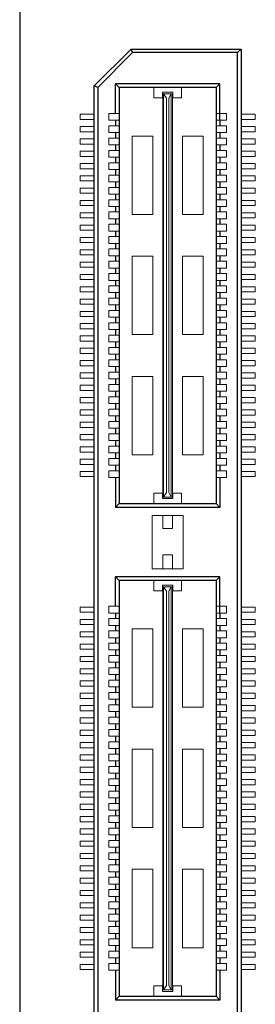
# Model space of a CAD drawing. Header units: millimetres. Extents: x 1418 to 1730, y -31 to 254.
# Tile 14 of 30: x 1564 to 1574, y 13 to 53. Entities that reach past the tile are written whole.
import ezdxf

# ---------------------------------------------------------------- set-up
doc = ezdxf.new("R2010")
doc.units = ezdxf.units.MM
doc.header["$LTSCALE"] = 0.1
doc.layers.add('component', color=7, linetype='Continuous')
doc.layers.add('outline', color=6, linetype='Continuous')

msp = doc.modelspace()

# ---------------------------------------------------------------- linework, layer by layer
at = {"layer": 'component'}
for p, q in [((1567.038, 50.426), (1568.538, 51.927)), ((1568.6, 51.779), (1567.186, 50.365)), ((1568.538, 51.927), (1573.008, 51.927)), ((1568.6, 51.779), (1568.538, 51.927)), ((1572.86, 51.779), (1568.6, 51.779)), ((1572.86, 51.779), (1573.008, 51.927)), ((1572.86, -7.934), (1572.86, 51.779)), ((1573.008, 51.927), (1573.008, -8.082)), ((1567.038, -6.582), (1567.038, 50.426)), ((1567.186, 50.365), (1567.038, 50.426)), ((1567.186, 50.365), (1567.186, -6.521)), ((1572.14, 50.511), (1567.906, 50.511)), ((1567.906, 49.312), (1567.906, 50.511)), ((1568.055, 50.365), (1567.906, 50.511)), ((1568.055, 50.365), (1568.055, 33.485)), ((1571.992, 50.365), (1568.055, 50.365)), ((1571.992, 50.365), (1571.992, 33.485)), ((1571.994, 50.365), (1572.14, 50.511)), ((1572.14, 49.038), (1572.14, 50.511)), ((1567.906, 49.038), (1567.906, 48.812)), ((1572.14, 49.038), (1572.14, 48.812)), ((1567.906, 48.538), (1567.906, 48.312)), ((1572.14, 48.538), (1572.14, 48.312)), ((1567.906, 48.038), (1567.906, 47.812)), ((1572.14, 48.038), (1572.14, 47.812)), ((1567.906, 47.538), (1567.906, 47.312)), ((1572.14, 47.538), (1572.14, 47.312)), ((1567.906, 47.038), (1567.906, 46.812)), ((1572.14, 47.038), (1572.14, 46.812)), ((1567.906, 46.538), (1567.906, 46.312)), ((1572.14, 46.538), (1572.14, 46.312)), ((1567.906, 46.038), (1567.906, 45.812)), ((1572.14, 46.038), (1572.14, 45.812)), ((1567.906, 45.538), (1567.906, 45.312)), ((1572.14, 45.538), (1572.14, 45.312)), ((1567.906, 45.038), (1567.906, 44.812)), ((1572.14, 45.038), (1572.14, 44.812)), ((1567.906, 44.538), (1567.906, 44.312)), ((1572.14, 44.538), (1572.14, 44.312)), ((1567.906, 44.038), (1567.906, 43.812)), ((1572.14, 44.038), (1572.14, 43.812)), ((1567.906, 43.538), (1567.906, 43.312)), ((1572.14, 43.538), (1572.14, 43.312)), ((1567.906, 43.038), (1567.906, 42.812)), ((1572.14, 43.038), (1572.14, 42.812)), ((1567.906, 42.538), (1567.906, 42.312)), ((1572.14, 42.538), (1572.14, 42.312)), ((1567.906, 42.038), (1567.906, 41.812)), ((1572.14, 42.038), (1572.14, 41.812)), ((1567.906, 41.538), (1567.906, 41.312)), ((1572.14, 41.538), (1572.14, 41.312)), ((1567.906, 41.038), (1567.906, 40.812)), ((1572.14, 41.038), (1572.14, 40.812)), ((1567.906, 40.538), (1567.906, 40.312)), ((1572.14, 40.538), (1572.14, 40.312)), ((1567.906, 40.038), (1567.906, 39.812)), ((1572.14, 40.038), (1572.14, 39.812)), ((1567.906, 39.538), (1567.906, 39.312)), ((1572.14, 39.538), (1572.14, 39.312)), ((1567.906, 39.038), (1567.906, 38.812)), ((1572.14, 39.038), (1572.14, 38.812)), ((1567.906, 38.538), (1567.906, 38.312)), ((1572.14, 38.538), (1572.14, 38.312)), ((1567.906, 38.038), (1567.906, 37.812)), ((1572.14, 38.038), (1572.14, 37.812)), ((1567.906, 37.538), (1567.906, 37.312)), ((1572.14, 37.538), (1572.14, 37.312)), ((1567.906, 37.038), (1567.906, 36.812)), ((1572.14, 37.038), (1572.14, 36.812)), ((1567.906, 36.538), (1567.906, 36.312)), ((1572.14, 36.538), (1572.14, 36.312)), ((1567.906, 36.038), (1567.906, 35.812)), ((1572.14, 36.038), (1572.14, 35.812)), ((1567.906, 35.538), (1567.906, 35.312)), ((1572.14, 35.538), (1572.14, 35.312)), ((1567.906, 35.038), (1567.906, 34.812)), ((1572.14, 35.038), (1572.14, 34.812)), ((1567.906, 34.538), (1567.906, 33.32)), ((1572.14, 34.538), (1572.14, 33.32)), ((1568.055, 33.485), (1567.906, 33.32)), ((1572.14, 33.32), (1567.906, 33.32)), ((1568.055, 33.485), (1571.992, 33.485)), ((1571.992, 33.485), (1572.14, 33.32)), ((1572.14, 30.508), (1567.906, 30.508)), ((1568.055, 30.362), (1567.906, 30.508)), ((1567.906, 29.309), (1567.906, 30.508)), ((1571.994, 30.362), (1572.14, 30.508)), ((1572.14, 29.035), (1572.14, 30.508)), ((1571.992, 30.362), (1568.055, 30.362)), ((1568.055, 30.362), (1568.055, 13.482)), ((1571.992, 30.362), (1571.992, 13.482)), ((1567.906, 29.035), (1567.906, 28.809)), ((1572.14, 29.035), (1572.14, 28.809)), ((1567.906, 28.535), (1567.906, 28.309)), ((1572.14, 28.535), (1572.14, 28.309)), ((1567.906, 28.035), (1567.906, 27.809)), ((1572.14, 28.035), (1572.14, 27.809)), ((1567.906, 27.535), (1567.906, 27.309)), ((1572.14, 27.535), (1572.14, 27.309)), ((1567.906, 27.035), (1567.906, 26.809)), ((1572.14, 27.035), (1572.14, 26.809)), ((1567.906, 26.535), (1567.906, 26.309)), ((1572.14, 26.535), (1572.14, 26.309)), ((1567.906, 26.035), (1567.906, 25.809)), ((1572.14, 26.035), (1572.14, 25.809)), ((1567.906, 25.535), (1567.906, 25.309)), ((1572.14, 25.535), (1572.14, 25.309)), ((1567.906, 25.035), (1567.906, 24.809)), ((1572.14, 25.035), (1572.14, 24.809)), ((1567.906, 24.535), (1567.906, 24.309)), ((1572.14, 24.535), (1572.14, 24.309)), ((1567.906, 24.035), (1567.906, 23.809)), ((1572.14, 24.035), (1572.14, 23.809)), ((1567.906, 23.535), (1567.906, 23.309)), ((1572.14, 23.535), (1572.14, 23.309)), ((1567.906, 23.035), (1567.906, 22.809)), ((1572.14, 23.035), (1572.14, 22.809)), ((1567.906, 22.535), (1567.906, 22.309)), ((1572.14, 22.535), (1572.14, 22.309)), ((1567.906, 22.035), (1567.906, 21.809)), ((1572.14, 22.035), (1572.14, 21.809)), ((1567.906, 21.535), (1567.906, 21.309)), ((1572.14, 21.535), (1572.14, 21.309)), ((1567.906, 21.035), (1567.906, 20.809)), ((1572.14, 21.035), (1572.14, 20.809)), ((1567.906, 20.535), (1567.906, 20.309)), ((1572.14, 20.535), (1572.14, 20.309)), ((1567.906, 20.035), (1567.906, 19.809)), ((1572.14, 20.035), (1572.14, 19.809)), ((1567.906, 19.535), (1567.906, 19.309)), ((1572.14, 19.535), (1572.14, 19.309)), ((1567.906, 19.035), (1567.906, 18.809)), ((1572.14, 19.035), (1572.14, 18.809)), ((1567.906, 18.535), (1567.906, 18.309)), ((1572.14, 18.535), (1572.14, 18.309)), ((1567.906, 18.035), (1567.906, 17.809)), ((1572.14, 18.035), (1572.14, 17.809)), ((1567.906, 17.535), (1567.906, 17.309)), ((1572.14, 17.535), (1572.14, 17.309)), ((1567.906, 17.035), (1567.906, 16.809)), ((1572.14, 17.035), (1572.14, 16.809)), ((1567.906, 16.535), (1567.906, 16.309)), ((1572.14, 16.535), (1572.14, 16.309)), ((1567.906, 16.035), (1567.906, 15.809)), ((1572.14, 16.035), (1572.14, 15.809)), ((1567.906, 15.535), (1567.906, 15.309)), ((1572.14, 15.535), (1572.14, 15.309)), ((1567.906, 15.035), (1567.906, 14.809)), ((1572.14, 15.035), (1572.14, 14.809)), ((1567.906, 14.535), (1567.906, 13.317)), ((1572.14, 14.535), (1572.14, 13.317)), ((1568.055, 13.482), (1567.906, 13.317)), ((1572.14, 13.317), (1567.906, 13.317)), ((1568.055, 13.482), (1571.992, 13.482)), ((1571.992, 13.482), (1572.14, 13.317))]:
    msp.add_line(p, q, dxfattribs=at)
at = {"layer": 'component', "lineweight": 5}
for p, q in [((1569.458, 50.365), (1569.458, 49.945)), ((1570.589, 50.365), (1570.589, 49.945)), ((1570.233, 50.171), (1569.813, 50.171)), ((1569.813, 49.945), (1569.813, 50.171)), ((1569.829, 33.744), (1569.829, 50.107)), ((1569.829, 50.107), (1570.217, 50.107)), ((1569.861, 33.744), (1569.861, 50.107)), ((1569.975, 49.928), (1569.861, 50.107)), ((1570.071, 49.928), (1570.168, 50.107)), ((1570.168, 33.744), (1570.168, 50.107)), ((1570.217, 33.744), (1570.217, 50.107)), ((1570.233, 49.945), (1570.233, 50.171)), ((1569.813, 49.945), (1569.458, 49.945)), ((1569.975, 33.922), (1569.975, 49.928)), ((1570.071, 33.922), (1570.071, 49.928)), ((1570.589, 49.945), (1570.233, 49.945)), ((1566.469, 49.28), (1567.038, 49.28)), ((1566.469, 49.07), (1566.469, 49.28)), ((1567.632, 49.312), (1567.632, 49.038)), ((1567.632, 49.312), (1568.052, 49.312)), ((1572.414, 49.312), (1571.994, 49.312)), ((1572.414, 49.312), (1572.414, 49.038)), ((1573.578, 49.28), (1573.008, 49.28)), ((1573.578, 49.07), (1573.578, 49.28)), ((1566.469, 49.07), (1567.038, 49.07)), ((1566.469, 48.78), (1567.038, 48.78)), ((1566.469, 48.57), (1566.469, 48.78)), ((1567.632, 49.038), (1568.052, 49.038)), ((1567.632, 48.812), (1567.632, 48.538)), ((1567.632, 48.812), (1568.052, 48.812)), ((1572.414, 49.038), (1571.994, 49.038)), ((1572.414, 48.812), (1571.994, 48.812)), ((1572.414, 48.812), (1572.414, 48.538)), ((1573.578, 49.07), (1573.008, 49.07)), ((1573.578, 48.78), (1573.008, 48.78)), ((1573.578, 48.57), (1573.578, 48.78)), ((1566.469, 48.57), (1567.038, 48.57)), ((1567.632, 48.538), (1568.052, 48.538)), ((1568.585, 48.396), (1568.585, 45.213)), ((1569.425, 48.396), (1568.585, 48.396)), ((1569.425, 48.396), (1569.425, 45.213)), ((1570.621, 48.396), (1570.621, 45.213)), ((1571.461, 48.396), (1570.621, 48.396)), ((1571.461, 48.396), (1571.461, 45.213)), ((1572.414, 48.538), (1571.994, 48.538)), ((1573.578, 48.57), (1573.008, 48.57)), ((1566.469, 48.28), (1567.038, 48.28)), ((1566.469, 48.07), (1566.469, 48.28)), ((1566.469, 48.07), (1567.038, 48.07)), ((1567.632, 48.312), (1567.632, 48.038)), ((1567.632, 48.312), (1568.052, 48.312)), ((1567.632, 48.038), (1568.052, 48.038)), ((1572.414, 48.312), (1571.994, 48.312)), ((1572.414, 48.038), (1571.994, 48.038)), ((1572.414, 48.312), (1572.414, 48.038)), ((1573.578, 48.28), (1573.008, 48.28)), ((1573.578, 48.07), (1573.008, 48.07)), ((1573.578, 48.07), (1573.578, 48.28)), ((1566.469, 47.78), (1567.038, 47.78)), ((1566.469, 47.57), (1566.469, 47.78)), ((1566.469, 47.57), (1567.038, 47.57)), ((1567.632, 47.812), (1567.632, 47.538)), ((1567.632, 47.812), (1568.052, 47.812)), ((1572.414, 47.812), (1571.994, 47.812)), ((1572.414, 47.812), (1572.414, 47.538)), ((1573.578, 47.78), (1573.008, 47.78)), ((1573.578, 47.57), (1573.008, 47.57)), ((1573.578, 47.57), (1573.578, 47.78)), ((1566.469, 47.28), (1567.038, 47.28)), ((1566.469, 47.07), (1566.469, 47.28)), ((1567.632, 47.538), (1568.052, 47.538)), ((1567.632, 47.312), (1568.052, 47.312)), ((1567.632, 47.312), (1567.632, 47.038)), ((1572.414, 47.538), (1571.994, 47.538)), ((1572.414, 47.312), (1571.994, 47.312)), ((1572.414, 47.312), (1572.414, 47.038)), ((1573.578, 47.28), (1573.008, 47.28)), ((1573.578, 47.07), (1573.578, 47.28)), ((1566.469, 47.07), (1567.038, 47.07)), ((1566.469, 46.78), (1567.038, 46.78)), ((1566.469, 46.57), (1566.469, 46.78)), ((1567.632, 47.038), (1568.052, 47.038)), ((1567.632, 46.812), (1567.632, 46.538)), ((1567.632, 46.812), (1568.052, 46.812)), ((1572.414, 47.038), (1571.994, 47.038)), ((1572.414, 46.812), (1571.994, 46.812)), ((1572.414, 46.812), (1572.414, 46.538)), ((1573.578, 47.07), (1573.008, 47.07)), ((1573.578, 46.78), (1573.008, 46.78)), ((1573.578, 46.57), (1573.578, 46.78)), ((1566.469, 46.57), (1567.038, 46.57)), ((1567.632, 46.538), (1568.052, 46.538)), ((1572.414, 46.538), (1571.994, 46.538)), ((1573.578, 46.57), (1573.008, 46.57)), ((1566.469, 46.28), (1567.038, 46.28)), ((1566.469, 46.07), (1566.469, 46.28)), ((1566.469, 46.07), (1567.038, 46.07)), ((1567.632, 46.312), (1567.632, 46.038)), ((1567.632, 46.312), (1568.052, 46.312)), ((1567.632, 46.038), (1568.052, 46.038)), ((1572.414, 46.312), (1571.994, 46.312)), ((1572.414, 46.038), (1571.994, 46.038)), ((1572.414, 46.312), (1572.414, 46.038)), ((1573.578, 46.28), (1573.008, 46.28)), ((1573.578, 46.07), (1573.008, 46.07)), ((1573.578, 46.07), (1573.578, 46.28)), ((1566.469, 45.78), (1567.038, 45.78)), ((1566.469, 45.57), (1566.469, 45.78)), ((1566.469, 45.57), (1567.038, 45.57)), ((1567.632, 45.812), (1567.632, 45.538)), ((1567.632, 45.812), (1568.052, 45.812)), ((1572.414, 45.812), (1571.994, 45.812)), ((1572.414, 45.812), (1572.414, 45.538)), ((1573.578, 45.78), (1573.008, 45.78)), ((1573.578, 45.57), (1573.008, 45.57)), ((1573.578, 45.57), (1573.578, 45.78)), ((1566.469, 45.28), (1567.034, 45.28)), ((1566.469, 45.07), (1566.469, 45.28)), ((1567.632, 45.538), (1568.052, 45.538)), ((1567.632, 45.312), (1567.632, 45.038)), ((1567.632, 45.312), (1568.052, 45.312)), ((1569.425, 45.213), (1568.585, 45.213)), ((1571.461, 45.213), (1570.621, 45.213)), ((1572.414, 45.538), (1571.994, 45.538)), ((1572.414, 45.312), (1571.994, 45.312)), ((1572.414, 45.312), (1572.414, 45.038)), ((1573.578, 45.28), (1573.012, 45.28)), ((1573.578, 45.07), (1573.578, 45.28)), ((1566.469, 45.07), (1567.038, 45.07)), ((1566.469, 44.78), (1567.038, 44.78)), ((1566.469, 44.57), (1566.469, 44.78)), ((1567.632, 45.038), (1568.052, 45.038)), ((1567.632, 44.812), (1567.632, 44.538)), ((1567.632, 44.812), (1568.052, 44.812)), ((1572.414, 45.038), (1571.994, 45.038)), ((1572.414, 44.812), (1571.994, 44.812)), ((1572.414, 44.812), (1572.414, 44.538)), ((1573.578, 45.07), (1573.008, 45.07)), ((1573.578, 44.78), (1573.008, 44.78)), ((1573.578, 44.57), (1573.578, 44.78)), ((1566.469, 44.57), (1567.038, 44.57)), ((1567.632, 44.538), (1568.052, 44.538)), ((1572.414, 44.538), (1571.994, 44.538)), ((1573.578, 44.57), (1573.008, 44.57)), ((1566.469, 44.28), (1567.038, 44.28)), ((1566.469, 44.07), (1566.469, 44.28)), ((1566.469, 44.07), (1567.038, 44.07)), ((1567.632, 44.312), (1568.052, 44.312)), ((1567.632, 44.312), (1567.632, 44.038)), ((1567.632, 44.038), (1568.052, 44.038)), ((1572.414, 44.312), (1571.994, 44.312)), ((1572.414, 44.038), (1571.994, 44.038)), ((1572.414, 44.312), (1572.414, 44.038)), ((1573.578, 44.28), (1573.008, 44.28)), ((1573.578, 44.07), (1573.008, 44.07)), ((1573.578, 44.07), (1573.578, 44.28)), ((1566.469, 43.78), (1567.038, 43.78)), ((1566.469, 43.57), (1566.469, 43.78)), ((1566.469, 43.57), (1567.038, 43.57)), ((1567.632, 43.812), (1568.052, 43.812)), ((1567.632, 43.812), (1567.632, 43.538)), ((1572.414, 43.812), (1571.994, 43.812)), ((1572.414, 43.812), (1572.414, 43.538)), ((1573.578, 43.78), (1573.008, 43.78)), ((1573.578, 43.57), (1573.008, 43.57)), ((1573.578, 43.57), (1573.578, 43.78)), ((1566.469, 43.28), (1567.038, 43.28)), ((1566.469, 43.07), (1566.469, 43.28)), ((1567.632, 43.538), (1568.052, 43.538)), ((1567.632, 43.312), (1567.632, 43.038)), ((1567.632, 43.312), (1568.052, 43.312)), ((1568.585, 43.517), (1568.585, 40.334)), ((1569.425, 43.517), (1568.585, 43.517)), ((1569.425, 43.517), (1569.425, 40.334)), ((1570.621, 43.517), (1570.621, 40.334)), ((1571.461, 43.517), (1570.621, 43.517)), ((1571.461, 43.517), (1571.461, 40.334)), ((1572.414, 43.538), (1571.994, 43.538)), ((1572.414, 43.312), (1571.994, 43.312)), ((1572.414, 43.312), (1572.414, 43.038)), ((1573.578, 43.28), (1573.008, 43.28)), ((1573.578, 43.07), (1573.578, 43.28)), ((1566.469, 43.07), (1567.038, 43.07)), ((1566.469, 42.78), (1567.038, 42.78)), ((1566.469, 42.57), (1566.469, 42.78)), ((1567.632, 43.038), (1568.052, 43.038)), ((1567.632, 42.812), (1567.632, 42.538)), ((1567.632, 42.812), (1568.052, 42.812)), ((1572.414, 43.038), (1571.994, 43.038)), ((1572.414, 42.812), (1571.994, 42.812)), ((1572.414, 42.812), (1572.414, 42.538)), ((1573.578, 43.07), (1573.008, 43.07)), ((1573.578, 42.78), (1573.008, 42.78)), ((1573.578, 42.57), (1573.578, 42.78)), ((1566.469, 42.57), (1567.038, 42.57)), ((1567.632, 42.538), (1568.052, 42.538)), ((1572.414, 42.538), (1571.994, 42.538)), ((1573.578, 42.57), (1573.008, 42.57)), ((1566.469, 42.07), (1566.469, 42.28)), ((1566.469, 42.28), (1567.038, 42.28)), ((1566.469, 42.07), (1567.038, 42.07)), ((1567.632, 42.312), (1567.632, 42.038)), ((1567.632, 42.312), (1568.052, 42.312)), ((1567.632, 42.038), (1568.052, 42.038)), ((1572.414, 42.312), (1571.994, 42.312)), ((1572.414, 42.038), (1571.994, 42.038)), ((1572.414, 42.312), (1572.414, 42.038)), ((1573.578, 42.28), (1573.008, 42.28)), ((1573.578, 42.07), (1573.008, 42.07)), ((1573.578, 42.07), (1573.578, 42.28)), ((1566.469, 41.78), (1567.038, 41.78)), ((1566.469, 41.57), (1566.469, 41.78)), ((1566.469, 41.57), (1567.038, 41.57)), ((1567.632, 41.812), (1567.632, 41.538)), ((1567.632, 41.812), (1568.052, 41.812)), ((1572.414, 41.812), (1571.994, 41.812)), ((1572.414, 41.812), (1572.414, 41.538)), ((1573.578, 41.78), (1573.008, 41.78)), ((1573.578, 41.57), (1573.008, 41.57)), ((1573.578, 41.57), (1573.578, 41.78)), ((1566.469, 41.28), (1567.038, 41.28)), ((1566.469, 41.07), (1566.469, 41.28)), ((1567.632, 41.538), (1568.052, 41.538)), ((1567.632, 41.312), (1567.632, 41.038)), ((1567.632, 41.312), (1568.052, 41.312)), ((1572.414, 41.538), (1571.994, 41.538)), ((1572.414, 41.312), (1571.994, 41.312)), ((1572.414, 41.312), (1572.414, 41.038)), ((1573.578, 41.28), (1573.008, 41.28)), ((1573.578, 41.07), (1573.578, 41.28)), ((1566.469, 41.07), (1567.038, 41.07)), ((1566.469, 40.78), (1567.038, 40.78)), ((1566.469, 40.57), (1566.469, 40.78)), ((1567.632, 41.038), (1568.052, 41.038)), ((1567.632, 40.812), (1567.632, 40.538)), ((1567.632, 40.812), (1568.052, 40.812)), ((1572.414, 41.038), (1571.994, 41.038)), ((1572.414, 40.812), (1571.994, 40.812)), ((1572.414, 40.812), (1572.414, 40.538)), ((1573.578, 41.07), (1573.008, 41.07)), ((1573.578, 40.78), (1573.008, 40.78)), ((1573.578, 40.57), (1573.578, 40.78)), ((1566.469, 40.57), (1567.038, 40.57)), ((1567.632, 40.538), (1568.052, 40.538)), ((1572.414, 40.538), (1571.994, 40.538)), ((1573.578, 40.57), (1573.008, 40.57)), ((1566.469, 40.28), (1567.038, 40.28)), ((1566.469, 40.07), (1566.469, 40.28)), ((1566.469, 40.07), (1567.038, 40.07)), ((1567.632, 40.312), (1567.632, 40.038)), ((1567.632, 40.312), (1568.052, 40.312)), ((1567.632, 40.038), (1568.052, 40.038)), ((1569.425, 40.334), (1568.585, 40.334)), ((1571.461, 40.334), (1570.621, 40.334)), ((1572.414, 40.312), (1571.994, 40.312)), ((1572.414, 40.038), (1571.994, 40.038)), ((1572.414, 40.312), (1572.414, 40.038)), ((1573.578, 40.28), (1573.008, 40.28)), ((1573.578, 40.07), (1573.008, 40.07)), ((1573.578, 40.07), (1573.578, 40.28)), ((1566.469, 39.78), (1567.038, 39.78)), ((1566.469, 39.57), (1566.469, 39.78)), ((1566.469, 39.57), (1567.038, 39.57)), ((1567.632, 39.812), (1567.632, 39.538)), ((1567.632, 39.812), (1568.052, 39.812)), ((1572.414, 39.812), (1571.994, 39.812)), ((1572.414, 39.812), (1572.414, 39.538)), ((1573.578, 39.78), (1573.008, 39.78)), ((1573.578, 39.57), (1573.008, 39.57)), ((1573.578, 39.57), (1573.578, 39.78)), ((1566.469, 39.28), (1567.034, 39.28)), ((1566.469, 39.07), (1566.469, 39.28)), ((1567.632, 39.538), (1568.052, 39.538)), ((1567.632, 39.312), (1567.632, 39.038)), ((1567.632, 39.312), (1568.052, 39.312)), ((1572.414, 39.538), (1571.994, 39.538)), ((1572.414, 39.312), (1571.994, 39.312)), ((1572.414, 39.312), (1572.414, 39.038)), ((1573.578, 39.28), (1573.012, 39.28)), ((1573.578, 39.07), (1573.578, 39.28)), ((1566.469, 39.07), (1567.038, 39.07)), ((1566.469, 38.78), (1567.038, 38.78)), ((1566.469, 38.57), (1566.469, 38.78)), ((1567.632, 39.038), (1568.052, 39.038)), ((1567.632, 38.812), (1567.632, 38.538)), ((1567.632, 38.812), (1568.052, 38.812)), ((1572.414, 39.038), (1571.994, 39.038)), ((1572.414, 38.812), (1571.994, 38.812)), ((1572.414, 38.812), (1572.414, 38.538)), ((1573.578, 39.07), (1573.008, 39.07)), ((1573.578, 38.78), (1573.008, 38.78)), ((1573.578, 38.57), (1573.578, 38.78)), ((1566.469, 38.57), (1567.038, 38.57)), ((1567.632, 38.538), (1568.052, 38.538)), ((1569.425, 38.637), (1568.585, 38.637)), ((1568.585, 38.637), (1568.585, 35.454)), ((1569.425, 38.637), (1569.425, 35.454)), ((1571.461, 38.637), (1570.621, 38.637)), ((1570.621, 38.637), (1570.621, 35.454)), ((1571.461, 38.637), (1571.461, 35.454)), ((1572.414, 38.538), (1571.994, 38.538)), ((1573.578, 38.57), (1573.008, 38.57)), ((1566.469, 38.28), (1567.038, 38.28)), ((1566.469, 38.07), (1566.469, 38.28)), ((1566.469, 38.07), (1567.038, 38.07)), ((1567.632, 38.312), (1567.632, 38.038)), ((1567.632, 38.312), (1568.052, 38.312)), ((1567.632, 38.038), (1568.052, 38.038)), ((1572.414, 38.312), (1571.994, 38.312)), ((1572.414, 38.038), (1571.994, 38.038)), ((1572.414, 38.312), (1572.414, 38.038)), ((1573.578, 38.28), (1573.008, 38.28)), ((1573.578, 38.07), (1573.008, 38.07)), ((1573.578, 38.07), (1573.578, 38.28)), ((1566.469, 37.78), (1567.038, 37.78)), ((1566.469, 37.57), (1566.469, 37.78)), ((1566.469, 37.57), (1567.038, 37.57)), ((1567.632, 37.812), (1567.632, 37.538)), ((1567.632, 37.812), (1568.052, 37.812)), ((1572.414, 37.812), (1571.994, 37.812)), ((1572.414, 37.812), (1572.414, 37.538)), ((1573.578, 37.78), (1573.008, 37.78)), ((1573.578, 37.57), (1573.008, 37.57)), ((1573.578, 37.57), (1573.578, 37.78)), ((1566.469, 37.28), (1567.038, 37.28)), ((1566.469, 37.07), (1566.469, 37.28)), ((1567.632, 37.538), (1568.052, 37.538)), ((1567.632, 37.312), (1567.632, 37.038)), ((1567.632, 37.312), (1568.052, 37.312)), ((1572.414, 37.538), (1571.994, 37.538)), ((1572.414, 37.312), (1571.994, 37.312)), ((1572.414, 37.312), (1572.414, 37.038)), ((1573.578, 37.28), (1573.008, 37.28)), ((1573.578, 37.07), (1573.578, 37.28)), ((1566.469, 37.07), (1567.038, 37.07)), ((1566.469, 36.78), (1567.038, 36.78)), ((1566.469, 36.57), (1566.469, 36.78)), ((1567.632, 37.038), (1568.052, 37.038)), ((1567.632, 36.812), (1567.632, 36.538)), ((1567.632, 36.812), (1568.052, 36.812)), ((1572.414, 37.038), (1571.994, 37.038)), ((1572.414, 36.812), (1571.994, 36.812)), ((1572.414, 36.812), (1572.414, 36.538)), ((1573.578, 37.07), (1573.008, 37.07)), ((1573.578, 36.78), (1573.008, 36.78)), ((1573.578, 36.57), (1573.578, 36.78)), ((1566.469, 36.57), (1567.038, 36.57)), ((1567.632, 36.538), (1568.052, 36.538)), ((1572.414, 36.538), (1571.994, 36.538)), ((1573.578, 36.57), (1573.008, 36.57)), ((1566.469, 36.28), (1567.034, 36.28)), ((1566.469, 36.07), (1566.469, 36.28)), ((1566.469, 36.07), (1567.038, 36.07)), ((1567.632, 36.312), (1567.632, 36.038)), ((1567.632, 36.312), (1568.052, 36.312)), ((1567.632, 36.038), (1568.052, 36.038)), ((1572.414, 36.312), (1571.994, 36.312)), ((1572.414, 36.038), (1571.994, 36.038)), ((1572.414, 36.312), (1572.414, 36.038)), ((1573.578, 36.07), (1573.008, 36.07)), ((1573.578, 36.28), (1573.012, 36.28)), ((1573.578, 36.07), (1573.578, 36.28)), ((1566.469, 35.78), (1567.038, 35.78)), ((1566.469, 35.57), (1566.469, 35.78)), ((1566.469, 35.57), (1567.038, 35.57)), ((1567.632, 35.812), (1567.632, 35.538)), ((1567.632, 35.812), (1568.052, 35.812)), ((1572.414, 35.812), (1571.994, 35.812)), ((1572.414, 35.812), (1572.414, 35.538)), ((1573.578, 35.78), (1573.008, 35.78)), ((1573.578, 35.57), (1573.008, 35.57)), ((1573.578, 35.57), (1573.578, 35.78)), ((1566.469, 35.28), (1567.038, 35.28)), ((1566.469, 35.07), (1566.469, 35.28)), ((1567.632, 35.538), (1568.052, 35.538)), ((1567.632, 35.312), (1567.632, 35.038)), ((1567.632, 35.312), (1568.052, 35.312)), ((1569.425, 35.454), (1568.585, 35.454)), ((1571.461, 35.454), (1570.621, 35.454)), ((1572.414, 35.538), (1571.994, 35.538)), ((1572.414, 35.312), (1571.994, 35.312)), ((1572.414, 35.312), (1572.414, 35.038)), ((1573.578, 35.28), (1573.008, 35.28)), ((1573.578, 35.07), (1573.578, 35.28)), ((1566.469, 35.07), (1567.038, 35.07)), ((1566.469, 34.57), (1566.469, 34.78)), ((1566.469, 34.78), (1567.038, 34.78)), ((1567.632, 35.038), (1568.052, 35.038)), ((1567.632, 34.812), (1567.632, 34.538)), ((1567.632, 34.812), (1568.052, 34.812)), ((1572.414, 35.038), (1571.994, 35.038)), ((1572.414, 34.812), (1571.994, 34.812)), ((1572.414, 34.812), (1572.414, 34.538)), ((1573.578, 35.07), (1573.008, 35.07)), ((1573.578, 34.78), (1573.008, 34.78)), ((1573.578, 34.57), (1573.578, 34.78)), ((1566.469, 34.57), (1567.038, 34.57)), ((1567.632, 34.538), (1568.052, 34.538)), ((1572.414, 34.538), (1571.994, 34.538)), ((1573.578, 34.57), (1573.008, 34.57)), ((1569.458, 33.485), (1569.458, 33.905)), ((1569.813, 33.905), (1569.458, 33.905)), ((1569.813, 33.905), (1569.813, 33.679)), ((1570.233, 33.679), (1569.813, 33.679)), ((1569.829, 33.744), (1570.217, 33.744)), ((1569.975, 33.922), (1569.861, 33.744)), ((1570.071, 33.922), (1570.168, 33.744)), ((1570.233, 33.905), (1570.233, 33.679)), ((1570.589, 33.905), (1570.233, 33.905)), ((1570.589, 33.485), (1570.589, 33.905)), ((1570.653, 32.996), (1569.393, 32.996)), ((1569.393, 32.996), (1569.393, 30.831)), ((1569.829, 32.996), (1569.829, 32.463)), ((1570.217, 32.996), (1570.217, 32.463)), ((1570.653, 32.996), (1570.653, 30.831)), ((1570.217, 32.463), (1569.829, 32.463)), ((1570.217, 31.397), (1569.829, 31.397)), ((1569.829, 31.397), (1569.829, 30.831)), ((1570.217, 31.397), (1570.217, 30.831)), ((1570.653, 30.831), (1569.393, 30.831)), ((1569.458, 30.362), (1569.458, 29.942)), ((1570.233, 30.168), (1569.813, 30.168)), ((1569.813, 29.942), (1569.813, 30.168)), ((1569.829, 13.741), (1569.829, 30.104)), ((1569.829, 30.104), (1570.217, 30.104)), ((1569.861, 13.741), (1569.861, 30.104)), ((1569.975, 29.925), (1569.861, 30.104)), ((1570.071, 29.925), (1570.168, 30.104)), ((1570.168, 13.741), (1570.168, 30.104)), ((1570.217, 13.741), (1570.217, 30.104)), ((1570.233, 29.942), (1570.233, 30.168)), ((1570.589, 30.362), (1570.589, 29.942)), ((1569.813, 29.942), (1569.458, 29.942)), ((1569.975, 13.919), (1569.975, 29.925)), ((1570.071, 13.919), (1570.071, 29.925)), ((1570.589, 29.942), (1570.233, 29.942)), ((1566.469, 29.277), (1567.038, 29.277)), ((1566.469, 29.067), (1566.469, 29.277)), ((1567.632, 29.309), (1567.632, 29.035)), ((1567.632, 29.309), (1568.052, 29.309)), ((1572.414, 29.309), (1571.994, 29.309)), ((1572.414, 29.309), (1572.414, 29.035)), ((1573.578, 29.277), (1573.008, 29.277)), ((1573.578, 29.067), (1573.578, 29.277)), ((1566.469, 29.067), (1567.038, 29.067)), ((1566.469, 28.777), (1567.038, 28.777)), ((1566.469, 28.567), (1566.469, 28.777)), ((1567.632, 29.035), (1568.052, 29.035)), ((1567.632, 28.809), (1567.632, 28.535)), ((1567.632, 28.809), (1568.052, 28.809)), ((1572.414, 29.035), (1571.994, 29.035)), ((1572.414, 28.809), (1571.994, 28.809)), ((1572.414, 28.809), (1572.414, 28.535)), ((1573.578, 29.067), (1573.008, 29.067)), ((1573.578, 28.777), (1573.008, 28.777)), ((1573.578, 28.567), (1573.578, 28.777)), ((1566.469, 28.567), (1567.038, 28.567)), ((1567.632, 28.535), (1568.052, 28.535)), ((1568.585, 28.393), (1568.585, 25.21)), ((1569.425, 28.393), (1568.585, 28.393)), ((1569.425, 28.393), (1569.425, 25.21)), ((1570.621, 28.393), (1570.621, 25.21)), ((1571.461, 28.393), (1570.621, 28.393)), ((1571.461, 28.393), (1571.461, 25.21)), ((1572.414, 28.535), (1571.994, 28.535)), ((1573.578, 28.567), (1573.008, 28.567)), ((1566.469, 28.277), (1567.038, 28.277)), ((1566.469, 28.067), (1566.469, 28.277)), ((1566.469, 28.067), (1567.038, 28.067)), ((1567.632, 28.309), (1567.632, 28.035)), ((1567.632, 28.309), (1568.052, 28.309)), ((1567.632, 28.035), (1568.052, 28.035)), ((1572.414, 28.309), (1571.994, 28.309)), ((1572.414, 28.035), (1571.994, 28.035)), ((1572.414, 28.309), (1572.414, 28.035)), ((1573.578, 28.277), (1573.008, 28.277)), ((1573.578, 28.067), (1573.008, 28.067)), ((1573.578, 28.067), (1573.578, 28.277)), ((1566.469, 27.777), (1567.038, 27.777)), ((1566.469, 27.567), (1566.469, 27.777)), ((1567.632, 27.809), (1567.632, 27.535)), ((1567.632, 27.809), (1568.052, 27.809)), ((1572.414, 27.809), (1571.994, 27.809)), ((1572.414, 27.809), (1572.414, 27.535)), ((1573.578, 27.777), (1573.008, 27.777)), ((1573.578, 27.567), (1573.578, 27.777)), ((1566.469, 27.567), (1567.038, 27.567)), ((1566.469, 27.277), (1567.038, 27.277)), ((1566.469, 27.067), (1566.469, 27.277)), ((1567.632, 27.535), (1568.052, 27.535)), ((1567.632, 27.309), (1567.632, 27.035)), ((1567.632, 27.309), (1568.052, 27.309)), ((1572.414, 27.535), (1571.994, 27.535)), ((1572.414, 27.309), (1571.994, 27.309)), ((1572.414, 27.309), (1572.414, 27.035)), ((1573.578, 27.567), (1573.008, 27.567)), ((1573.578, 27.277), (1573.008, 27.277)), ((1573.578, 27.067), (1573.578, 27.277)), ((1566.469, 27.067), (1567.038, 27.067)), ((1566.469, 26.777), (1567.038, 26.777)), ((1566.469, 26.567), (1566.469, 26.777)), ((1567.632, 27.035), (1568.052, 27.035)), ((1567.632, 26.809), (1567.632, 26.535)), ((1567.632, 26.809), (1568.052, 26.809)), ((1572.414, 27.035), (1571.994, 27.035)), ((1572.414, 26.809), (1571.994, 26.809)), ((1572.414, 26.809), (1572.414, 26.535)), ((1573.578, 27.067), (1573.008, 27.067)), ((1573.578, 26.777), (1573.008, 26.777)), ((1573.578, 26.567), (1573.578, 26.777)), ((1566.469, 26.567), (1567.038, 26.567)), ((1567.632, 26.535), (1568.052, 26.535)), ((1572.414, 26.535), (1571.994, 26.535)), ((1573.578, 26.567), (1573.008, 26.567)), ((1566.469, 26.067), (1566.469, 26.277)), ((1566.469, 26.277), (1567.038, 26.277)), ((1566.469, 26.067), (1567.038, 26.067)), ((1567.632, 26.309), (1567.632, 26.035)), ((1567.632, 26.309), (1568.052, 26.309)), ((1567.632, 26.035), (1568.052, 26.035)), ((1572.414, 26.309), (1571.994, 26.309)), ((1572.414, 26.035), (1571.994, 26.035)), ((1572.414, 26.309), (1572.414, 26.035)), ((1573.578, 26.277), (1573.008, 26.277)), ((1573.578, 26.067), (1573.008, 26.067)), ((1573.578, 26.067), (1573.578, 26.277)), ((1566.469, 25.777), (1567.038, 25.777)), ((1566.469, 25.567), (1566.469, 25.777)), ((1567.632, 25.809), (1567.632, 25.535)), ((1567.632, 25.809), (1568.052, 25.809)), ((1572.414, 25.809), (1571.994, 25.809)), ((1572.414, 25.809), (1572.414, 25.535)), ((1573.578, 25.777), (1573.008, 25.777)), ((1573.578, 25.567), (1573.578, 25.777)), ((1566.469, 25.567), (1567.038, 25.567)), ((1566.469, 25.277), (1567.034, 25.277)), ((1566.469, 25.067), (1566.469, 25.277)), ((1567.632, 25.535), (1568.052, 25.535)), ((1567.632, 25.309), (1567.632, 25.035)), ((1567.632, 25.309), (1568.052, 25.309)), ((1569.425, 25.21), (1568.585, 25.21)), ((1571.461, 25.21), (1570.621, 25.21)), ((1572.414, 25.535), (1571.994, 25.535)), ((1572.414, 25.309), (1571.994, 25.309)), ((1572.414, 25.309), (1572.414, 25.035)), ((1573.578, 25.567), (1573.008, 25.567)), ((1573.578, 25.277), (1573.012, 25.277)), ((1573.578, 25.067), (1573.578, 25.277)), ((1566.469, 25.067), (1567.038, 25.067)), ((1566.469, 24.777), (1567.038, 24.777)), ((1566.469, 24.567), (1566.469, 24.777)), ((1567.632, 25.035), (1568.052, 25.035)), ((1567.632, 24.809), (1568.052, 24.809)), ((1567.632, 24.809), (1567.632, 24.535)), ((1572.414, 25.035), (1571.994, 25.035)), ((1572.414, 24.809), (1571.994, 24.809)), ((1572.414, 24.809), (1572.414, 24.535)), ((1573.578, 25.067), (1573.008, 25.067)), ((1573.578, 24.777), (1573.008, 24.777)), ((1573.578, 24.567), (1573.578, 24.777)), ((1566.469, 24.567), (1567.038, 24.567)), ((1567.632, 24.535), (1568.052, 24.535)), ((1572.414, 24.535), (1571.994, 24.535)), ((1573.578, 24.567), (1573.008, 24.567)), ((1566.469, 24.277), (1567.038, 24.277)), ((1566.469, 24.067), (1566.469, 24.277)), ((1566.469, 24.067), (1567.038, 24.067)), ((1567.632, 24.309), (1567.632, 24.035)), ((1567.632, 24.309), (1568.052, 24.309)), ((1567.632, 24.035), (1568.052, 24.035)), ((1572.414, 24.309), (1571.994, 24.309)), ((1572.414, 24.035), (1571.994, 24.035)), ((1572.414, 24.309), (1572.414, 24.035)), ((1573.578, 24.277), (1573.008, 24.277)), ((1573.578, 24.067), (1573.008, 24.067)), ((1573.578, 24.067), (1573.578, 24.277)), ((1566.469, 23.777), (1567.038, 23.777)), ((1566.469, 23.567), (1566.469, 23.777)), ((1567.632, 23.809), (1568.052, 23.809)), ((1567.632, 23.809), (1567.632, 23.535)), ((1572.414, 23.809), (1571.994, 23.809)), ((1572.414, 23.809), (1572.414, 23.535)), ((1573.578, 23.777), (1573.008, 23.777)), ((1573.578, 23.567), (1573.578, 23.777)), ((1566.469, 23.567), (1567.038, 23.567)), ((1566.469, 23.277), (1567.038, 23.277)), ((1566.469, 23.067), (1566.469, 23.277)), ((1567.632, 23.535), (1568.052, 23.535)), ((1567.632, 23.309), (1567.632, 23.035)), ((1567.632, 23.309), (1568.052, 23.309)), ((1568.585, 23.514), (1568.585, 20.331)), ((1569.425, 23.514), (1568.585, 23.514)), ((1569.425, 23.514), (1569.425, 20.331)), ((1570.621, 23.514), (1570.621, 20.331)), ((1571.461, 23.514), (1570.621, 23.514)), ((1571.461, 23.514), (1571.461, 20.331)), ((1572.414, 23.535), (1571.994, 23.535)), ((1572.414, 23.309), (1571.994, 23.309)), ((1572.414, 23.309), (1572.414, 23.035)), ((1573.578, 23.567), (1573.008, 23.567)), ((1573.578, 23.277), (1573.008, 23.277)), ((1573.578, 23.067), (1573.578, 23.277)), ((1566.469, 23.067), (1567.038, 23.067)), ((1567.632, 23.035), (1568.052, 23.035)), ((1567.632, 22.809), (1567.632, 22.535)), ((1567.632, 22.809), (1568.052, 22.809)), ((1572.414, 23.035), (1571.994, 23.035)), ((1572.414, 22.809), (1571.994, 22.809)), ((1572.414, 22.809), (1572.414, 22.535)), ((1573.578, 23.067), (1573.008, 23.067)), ((1566.469, 22.777), (1567.038, 22.777)), ((1566.469, 22.567), (1566.469, 22.777)), ((1566.469, 22.567), (1567.038, 22.567)), ((1567.632, 22.535), (1568.052, 22.535)), ((1572.414, 22.535), (1571.994, 22.535)), ((1573.578, 22.777), (1573.008, 22.777)), ((1573.578, 22.567), (1573.008, 22.567)), ((1573.578, 22.567), (1573.578, 22.777)), ((1566.469, 22.277), (1567.038, 22.277)), ((1566.469, 22.067), (1566.469, 22.277)), ((1566.469, 22.067), (1567.038, 22.067)), ((1567.632, 22.309), (1567.632, 22.035)), ((1567.632, 22.309), (1568.052, 22.309)), ((1567.632, 22.035), (1568.052, 22.035)), ((1572.414, 22.309), (1571.994, 22.309)), ((1572.414, 22.035), (1571.994, 22.035)), ((1572.414, 22.309), (1572.414, 22.035)), ((1573.578, 22.277), (1573.008, 22.277)), ((1573.578, 22.067), (1573.008, 22.067)), ((1573.578, 22.067), (1573.578, 22.277)), ((1566.469, 21.777), (1567.038, 21.777)), ((1566.469, 21.567), (1566.469, 21.777)), ((1567.632, 21.809), (1567.632, 21.535)), ((1567.632, 21.809), (1568.052, 21.809)), ((1572.414, 21.809), (1571.994, 21.809)), ((1572.414, 21.809), (1572.414, 21.535)), ((1573.578, 21.777), (1573.008, 21.777)), ((1573.578, 21.567), (1573.578, 21.777)), ((1566.469, 21.567), (1567.038, 21.567)), ((1566.469, 21.067), (1566.469, 21.277)), ((1566.469, 21.277), (1567.038, 21.277)), ((1567.632, 21.535), (1568.052, 21.535)), ((1567.632, 21.309), (1567.632, 21.035)), ((1567.632, 21.309), (1568.052, 21.309)), ((1572.414, 21.535), (1571.994, 21.535)), ((1572.414, 21.309), (1571.994, 21.309)), ((1572.414, 21.309), (1572.414, 21.035)), ((1573.578, 21.567), (1573.008, 21.567)), ((1573.578, 21.277), (1573.008, 21.277)), ((1573.578, 21.067), (1573.578, 21.277)), ((1566.469, 21.067), (1567.038, 21.067)), ((1567.632, 21.035), (1568.052, 21.035)), ((1567.632, 20.809), (1567.632, 20.535)), ((1567.632, 20.809), (1568.052, 20.809)), ((1572.414, 21.035), (1571.994, 21.035)), ((1572.414, 20.809), (1571.994, 20.809)), ((1572.414, 20.809), (1572.414, 20.535)), ((1573.578, 21.067), (1573.008, 21.067)), ((1566.469, 20.777), (1567.038, 20.777)), ((1566.469, 20.567), (1566.469, 20.777)), ((1566.469, 20.567), (1567.038, 20.567)), ((1567.632, 20.535), (1568.052, 20.535)), ((1572.414, 20.535), (1571.994, 20.535)), ((1573.578, 20.777), (1573.008, 20.777)), ((1573.578, 20.567), (1573.008, 20.567)), ((1573.578, 20.567), (1573.578, 20.777)), ((1566.469, 20.277), (1567.038, 20.277)), ((1566.469, 20.067), (1566.469, 20.277)), ((1566.469, 20.067), (1567.038, 20.067)), ((1567.632, 20.309), (1567.632, 20.035)), ((1567.632, 20.309), (1568.052, 20.309)), ((1567.632, 20.035), (1568.052, 20.035)), ((1569.425, 20.331), (1568.585, 20.331)), ((1571.461, 20.331), (1570.621, 20.331)), ((1572.414, 20.309), (1571.994, 20.309)), ((1572.414, 20.035), (1571.994, 20.035)), ((1572.414, 20.309), (1572.414, 20.035)), ((1573.578, 20.277), (1573.008, 20.277)), ((1573.578, 20.067), (1573.008, 20.067)), ((1573.578, 20.067), (1573.578, 20.277)), ((1566.469, 19.777), (1567.038, 19.777)), ((1566.469, 19.567), (1566.469, 19.777)), ((1567.632, 19.809), (1567.632, 19.535)), ((1567.632, 19.809), (1568.052, 19.809)), ((1572.414, 19.809), (1571.994, 19.809)), ((1572.414, 19.809), (1572.414, 19.535)), ((1573.578, 19.777), (1573.008, 19.777)), ((1573.578, 19.567), (1573.578, 19.777)), ((1566.469, 19.567), (1567.038, 19.567)), ((1566.469, 19.277), (1567.034, 19.277)), ((1566.469, 19.067), (1566.469, 19.277)), ((1567.632, 19.535), (1568.052, 19.535)), ((1567.632, 19.309), (1567.632, 19.035)), ((1567.632, 19.309), (1568.052, 19.309)), ((1572.414, 19.535), (1571.994, 19.535)), ((1572.414, 19.309), (1571.994, 19.309)), ((1572.414, 19.309), (1572.414, 19.035)), ((1573.578, 19.567), (1573.008, 19.567)), ((1573.578, 19.277), (1573.012, 19.277)), ((1573.578, 19.067), (1573.578, 19.277)), ((1566.469, 19.067), (1567.038, 19.067)), ((1567.632, 19.035), (1568.052, 19.035)), ((1567.632, 18.809), (1567.632, 18.535)), ((1567.632, 18.809), (1568.052, 18.809)), ((1572.414, 19.035), (1571.994, 19.035)), ((1572.414, 18.809), (1571.994, 18.809)), ((1572.414, 18.809), (1572.414, 18.535)), ((1573.578, 19.067), (1573.008, 19.067)), ((1566.469, 18.777), (1567.038, 18.777)), ((1566.469, 18.567), (1566.469, 18.777)), ((1566.469, 18.567), (1567.038, 18.567)), ((1567.632, 18.535), (1568.052, 18.535)), ((1569.425, 18.634), (1568.585, 18.634)), ((1568.585, 18.634), (1568.585, 15.451)), ((1569.425, 18.634), (1569.425, 15.451)), ((1571.461, 18.634), (1570.621, 18.634)), ((1570.621, 18.634), (1570.621, 15.451)), ((1571.461, 18.634), (1571.461, 15.451)), ((1572.414, 18.535), (1571.994, 18.535)), ((1573.578, 18.777), (1573.008, 18.777)), ((1573.578, 18.567), (1573.008, 18.567)), ((1573.578, 18.567), (1573.578, 18.777)), ((1566.469, 18.277), (1567.038, 18.277)), ((1566.469, 18.067), (1566.469, 18.277)), ((1566.469, 18.067), (1567.038, 18.067)), ((1567.632, 18.309), (1567.632, 18.035)), ((1567.632, 18.309), (1568.052, 18.309)), ((1567.632, 18.035), (1568.052, 18.035)), ((1572.414, 18.309), (1571.994, 18.309)), ((1572.414, 18.035), (1571.994, 18.035)), ((1572.414, 18.309), (1572.414, 18.035)), ((1573.578, 18.277), (1573.008, 18.277)), ((1573.578, 18.067), (1573.008, 18.067)), ((1573.578, 18.067), (1573.578, 18.277)), ((1566.469, 17.777), (1567.038, 17.777)), ((1566.469, 17.567), (1566.469, 17.777)), ((1567.632, 17.809), (1567.632, 17.535)), ((1567.632, 17.809), (1568.052, 17.809)), ((1572.414, 17.809), (1571.994, 17.809)), ((1572.414, 17.809), (1572.414, 17.535)), ((1573.578, 17.777), (1573.008, 17.777)), ((1573.578, 17.567), (1573.578, 17.777)), ((1566.469, 17.567), (1567.038, 17.567)), ((1566.469, 17.277), (1567.038, 17.277)), ((1566.469, 17.067), (1566.469, 17.277)), ((1567.632, 17.535), (1568.052, 17.535)), ((1567.632, 17.309), (1567.632, 17.035)), ((1567.632, 17.309), (1568.052, 17.309)), ((1572.414, 17.535), (1571.994, 17.535)), ((1572.414, 17.309), (1571.994, 17.309)), ((1572.414, 17.309), (1572.414, 17.035)), ((1573.578, 17.567), (1573.008, 17.567)), ((1573.578, 17.277), (1573.008, 17.277)), ((1573.578, 17.067), (1573.578, 17.277)), ((1566.469, 17.067), (1567.038, 17.067)), ((1567.632, 17.035), (1568.052, 17.035)), ((1567.632, 16.809), (1567.632, 16.535)), ((1567.632, 16.809), (1568.052, 16.809)), ((1572.414, 17.035), (1571.994, 17.035)), ((1572.414, 16.809), (1571.994, 16.809)), ((1572.414, 16.809), (1572.414, 16.535)), ((1573.578, 17.067), (1573.008, 17.067)), ((1566.469, 16.777), (1567.038, 16.777)), ((1566.469, 16.567), (1566.469, 16.777)), ((1566.469, 16.567), (1567.038, 16.567)), ((1567.632, 16.535), (1568.052, 16.535)), ((1572.414, 16.535), (1571.994, 16.535)), ((1573.578, 16.777), (1573.008, 16.777)), ((1573.578, 16.567), (1573.008, 16.567)), ((1573.578, 16.567), (1573.578, 16.777)), ((1566.469, 16.277), (1567.034, 16.277)), ((1566.469, 16.067), (1566.469, 16.277)), ((1566.469, 16.067), (1567.038, 16.067)), ((1567.632, 16.309), (1567.632, 16.035)), ((1567.632, 16.309), (1568.052, 16.309)), ((1567.632, 16.035), (1568.052, 16.035)), ((1572.414, 16.309), (1571.994, 16.309)), ((1572.414, 16.035), (1571.994, 16.035)), ((1572.414, 16.309), (1572.414, 16.035)), ((1573.578, 16.067), (1573.008, 16.067)), ((1573.578, 16.277), (1573.012, 16.277)), ((1573.578, 16.067), (1573.578, 16.277)), ((1566.469, 15.777), (1567.038, 15.777)), ((1566.469, 15.567), (1566.469, 15.777)), ((1567.632, 15.809), (1567.632, 15.535)), ((1567.632, 15.809), (1568.052, 15.809)), ((1572.414, 15.809), (1571.994, 15.809)), ((1572.414, 15.809), (1572.414, 15.535)), ((1573.578, 15.777), (1573.008, 15.777)), ((1573.578, 15.567), (1573.578, 15.777)), ((1566.469, 15.567), (1567.038, 15.567)), ((1566.469, 15.277), (1567.038, 15.277)), ((1566.469, 15.067), (1566.469, 15.277)), ((1567.632, 15.535), (1568.052, 15.535)), ((1567.632, 15.309), (1567.632, 15.035)), ((1567.632, 15.309), (1568.052, 15.309)), ((1569.425, 15.451), (1568.585, 15.451)), ((1571.461, 15.451), (1570.621, 15.451)), ((1572.414, 15.535), (1571.994, 15.535)), ((1572.414, 15.309), (1571.994, 15.309)), ((1572.414, 15.309), (1572.414, 15.035)), ((1573.578, 15.567), (1573.008, 15.567)), ((1573.578, 15.277), (1573.008, 15.277)), ((1573.578, 15.067), (1573.578, 15.277)), ((1566.469, 15.067), (1567.038, 15.067)), ((1567.632, 15.035), (1568.052, 15.035)), ((1567.632, 14.809), (1567.632, 14.535)), ((1567.632, 14.809), (1568.052, 14.809)), ((1572.414, 15.035), (1571.994, 15.035)), ((1572.414, 14.809), (1571.994, 14.809)), ((1572.414, 14.809), (1572.414, 14.535)), ((1573.578, 15.067), (1573.008, 15.067)), ((1566.469, 14.567), (1566.469, 14.777)), ((1566.469, 14.777), (1567.038, 14.777)), ((1566.469, 14.567), (1567.038, 14.567)), ((1567.632, 14.535), (1568.052, 14.535)), ((1572.414, 14.535), (1571.994, 14.535)), ((1573.578, 14.777), (1573.008, 14.777)), ((1573.578, 14.567), (1573.008, 14.567)), ((1573.578, 14.567), (1573.578, 14.777)), ((1569.458, 13.482), (1569.458, 13.902)), ((1569.813, 13.902), (1569.458, 13.902)), ((1569.813, 13.902), (1569.813, 13.676)), ((1570.233, 13.676), (1569.813, 13.676)), ((1569.829, 13.741), (1570.217, 13.741)), ((1569.975, 13.919), (1569.861, 13.741)), ((1570.071, 13.919), (1570.168, 13.741)), ((1570.233, 13.902), (1570.233, 13.676)), ((1570.589, 13.902), (1570.233, 13.902)), ((1570.589, 13.482), (1570.589, 13.902))]:
    msp.add_line(p, q, dxfattribs=at)
at = {"layer": 'outline'}
msp.add_line((1564.023, 140.095), (1564.023, -17.13), dxfattribs=at)

doc.saveas('drawing.dxf')
